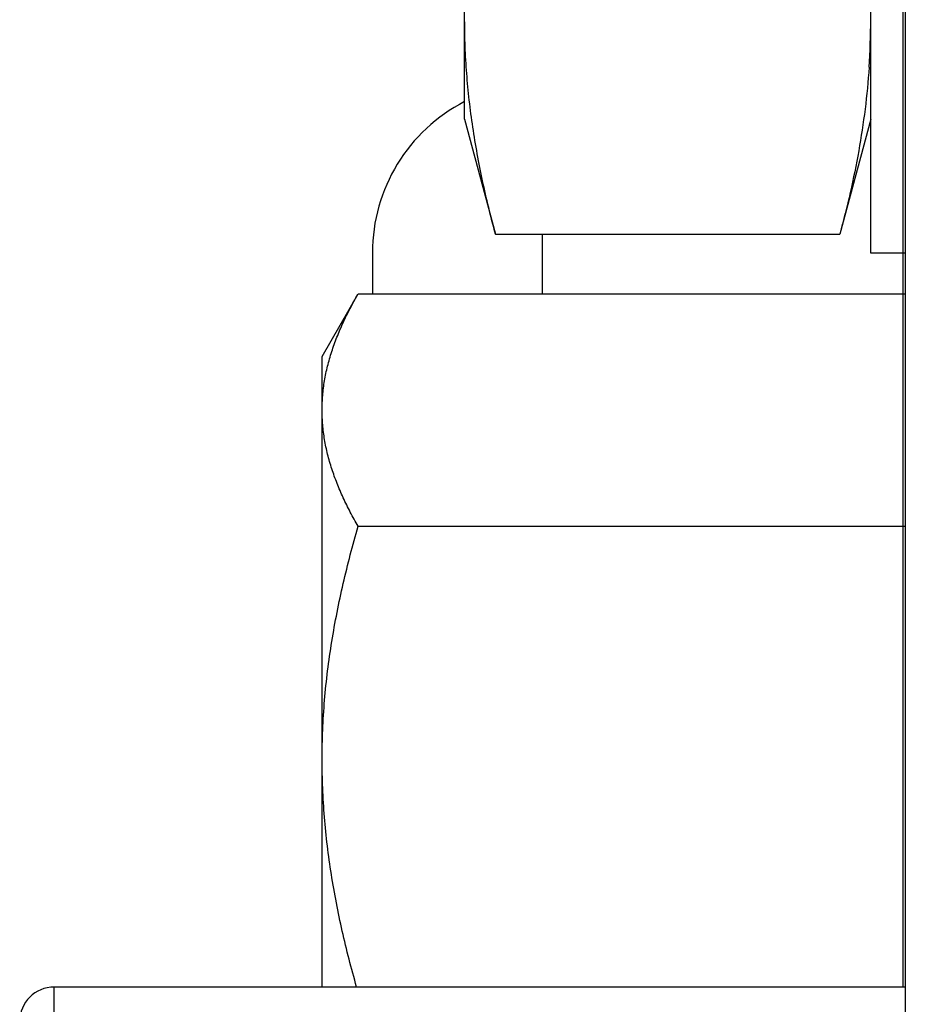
# Model space of a CAD drawing. Header units: inches. Extents: x 0 to 34, y 0 to 22.
# Tile 72 of 106: x 13.257 to 13.41, y 6.434 to 6.605. Entities that reach past the tile are written whole.
import ezdxf

# ---------------------------------------------------------------- set-up
doc = ezdxf.new("R2010")
doc.units = ezdxf.units.IN
doc.header["$LTSCALE"] = 1.87
doc.header["$MEASUREMENT"] = 0
doc.layers.get('0').update_dxf_attribs({"linetype": 'CONTINUOUS'})

msp = doc.modelspace()

# ---------------------------------------------------------------- linework, layer by layer
at = {"color": 7, "linetype": 'CONTINUOUS'}
for p, q in [((13.4103399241, 7.1342371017), (13.4103399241, 6.1333621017)), ((13.4099649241, 6.4372251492), (13.4099649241, 6.9542606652)), ((13.4043399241, 6.5647282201), (13.4043399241, 6.8696407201)), ((13.3338399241, 6.5879782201), (13.3338399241, 6.8463907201)), ((13.3338399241, 6.5879782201), (13.3391872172, 6.5680218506)), ((13.4043399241, 6.5879782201), (13.3989926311, 6.5680218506)), ((13.3391872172, 6.5680218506), (13.3989926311, 6.5680218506)), ((13.3178300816, 6.5647871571), (13.3178300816, 6.5576206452)), ((13.4103399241, 6.5647282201), (13.4043399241, 6.5647282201)), ((13.3090899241, 6.5467723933), (13.3153532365, 6.5576206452)), ((13.3153532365, 6.5576206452), (13.4103399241, 6.5576206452)), ((13.3090899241, 6.4372251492), (13.3090899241, 6.5467723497)), ((13.3153532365, 6.5172564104), (13.4103399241, 6.5172564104)), ((13.4103399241, 6.4372251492), (13.2625899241, 6.4372251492))]:
    msp.add_line(p, q, dxfattribs=at)
at = {"color": 9, "linetype": 'CONTINUOUS'}
for p, q in [((13.3473576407, 6.5576206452), (13.3473576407, 6.5680218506)), ((13.2625899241, 6.3194751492), (13.2625899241, 6.4372251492))]:
    msp.add_line(p, q, dxfattribs=at)
at = {"color": 7, "linetype": 'CONTINUOUS'}
for centre, radius, start, end in [((13.282868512, 6.6052773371), 0.1214714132, 356.0904148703, 359.9922672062), ((13.3473576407, 6.5647871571), 0.0295275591, 117.247570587, 180), ((13.2625899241, 6.4312251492), 0.006, 90, 180)]:
    msp.add_arc(centre, radius, start, end, dxfattribs=at)
for points, knots in [([(13.3391872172, 6.5680218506), (13.3383642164, 6.5710933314), (13.3368667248, 6.5772481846), (13.3354391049, 6.5850218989), (13.3346179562, 6.5912495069), (13.3341714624, 6.5959168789), (13.3339005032, 6.600587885), (13.3338399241, 6.6037039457), (13.3338399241, 6.605260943)], [0, 0, 0, 0, 0.2528505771, 0.5034491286, 0.6280361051, 0.7522469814, 0.8761922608, 1, 1, 1, 1]), ([(13.4040572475, 6.5969951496), (13.4038918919, 6.5945676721), (13.4034166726, 6.5897091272), (13.4023031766, 6.5824510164), (13.4008268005, 6.5752118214), (13.3996342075, 6.5704162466), (13.3989926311, 6.5680218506)], [0, 0, 0, 0, 0.2478013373, 0.4968632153, 0.747538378, 1, 1, 1, 1]), ([(13.3090899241, 6.5374385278), (13.3090899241, 6.5382893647), (13.3091623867, 6.5399963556), (13.3094855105, 6.5425485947), (13.3100155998, 6.5450909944), (13.3107411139, 6.5476196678), (13.3116478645, 6.5501321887), (13.3127202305, 6.5526271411), (13.3139421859, 6.5551039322), (13.3148388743, 6.5567298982), (13.3153068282, 6.557540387)], [0, 0, 0, 0, 0.1199134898, 0.240455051, 0.3621892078, 0.4855681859, 0.6109095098, 0.738397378, 0.8681007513, 1, 1, 1, 1]), ([(13.3153532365, 6.5172564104), (13.3148820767, 6.518070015), (13.3139791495, 6.519702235), (13.3127483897, 6.5221886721), (13.3116680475, 6.5246934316), (13.3107543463, 6.5272159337), (13.310023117, 6.5297547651), (13.3094887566, 6.5323074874), (13.3091629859, 6.5348701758), (13.3090899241, 6.5365842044), (13.3090899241, 6.5374385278)], [0, 0, 0, 0, 0.1319311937, 0.2616597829, 0.3891639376, 0.5145108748, 0.637883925, 0.7596011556, 0.8801170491, 1, 1, 1, 1]), ([(13.3090899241, 6.4767697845), (13.3090899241, 6.478482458), (13.309162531, 6.4819082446), (13.3094867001, 6.4870374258), (13.3100188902, 6.4921492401), (13.3109906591, 6.4989317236), (13.3126629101, 6.5073366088), (13.3144032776, 6.5139656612), (13.3153532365, 6.5172564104)], [0, 0, 0, 0, 0.1250056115, 0.2500112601, 0.3750174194, 0.5000241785, 0.750005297, 1, 1, 1, 1]), ([(13.3150841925, 6.4372233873), (13.3141719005, 6.4404401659), (13.3125029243, 6.446919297), (13.3109036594, 6.4551305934), (13.3099757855, 6.4617546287), (13.309468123, 6.4667460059), (13.3091591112, 6.4717535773), (13.3090899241, 6.4750978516), (13.3090899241, 6.4767697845)], [0, 0, 0, 0, 0.2499945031, 0.4999760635, 0.6249826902, 0.7499887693, 0.8749943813, 1, 1, 1, 1])]:
    msp.add_open_spline(points, degree=3, knots=knots, dxfattribs=at)

doc.saveas('drawing.dxf')
